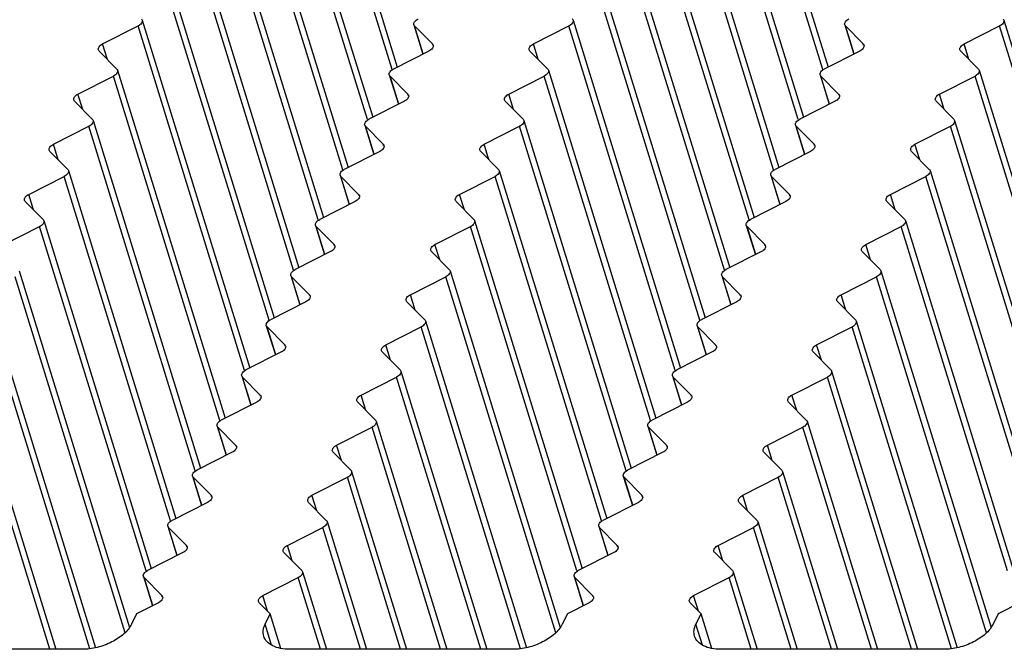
# Model space of a CAD drawing. Header units: millimetres. Extents: x 0 to 594, y 0 to 420.
# Tile 71 of 104: x 298 to 320, y 125 to 139. Entities that reach past the tile are written whole.
import ezdxf

# ---------------------------------------------------------------- set-up
doc = ezdxf.new("R2010")
doc.units = ezdxf.units.MM
doc.header["$LTSCALE"] = 32.67
doc.layers.get('0').update_dxf_attribs({"linetype": 'CONTINUOUS'})

msp = doc.modelspace()

# ---------------------------------------------------------------- linework, layer by layer
at = {"color": 7, "linetype": 'CONTINUOUS'}
for p, q in [((304.13189, 146.19555), (306.53103, 138.43194)), ((313.74777, 146.19555), (316.14691, 138.43194)), ((303.58282, 145.07665), (305.98195, 137.31305)), ((313.1987, 145.07665), (315.59783, 137.31305)), ((303.03374, 143.95776), (305.43288, 136.19415)), ((312.64962, 143.95776), (315.04876, 136.19415)), ((302.48467, 142.83886), (304.8838, 135.07525)), ((312.10054, 142.83886), (314.49968, 135.07525)), ((301.93552, 141.71982), (304.33463, 133.9563)), ((311.5514, 141.71982), (313.95051, 133.9563)), ((301.38645, 140.60092), (303.78555, 132.8374)), ((311.00232, 140.60092), (313.40143, 132.8374)), ((299.95243, 138.94855), (300.7438, 139.34976)), ((300.83737, 139.48202), (303.23648, 131.71851)), ((306.90202, 139.37573), (307.10392, 138.72239)), ((306.91794, 139.34976), (307.31554, 138.94855)), ((309.5683, 138.94855), (310.35968, 139.34976)), ((310.45325, 139.48202), (312.85236, 131.71851)), ((316.5179, 139.37573), (316.7198, 138.72239)), ((316.53382, 139.34976), (316.93142, 138.94855)), ((319.18418, 138.94855), (319.97556, 139.34976)), ((320.06913, 139.48202), (322.46823, 131.71851)), ((300.27238, 138.3891), (299.87477, 138.79031)), ((307.23789, 138.79031), (306.44651, 138.3891)), ((309.88826, 138.3891), (309.49065, 138.79031)), ((316.85377, 138.79031), (316.06239, 138.3891)), ((319.50413, 138.3891), (319.10653, 138.79031)), ((300.2883, 138.36312), (302.6874, 130.59961)), ((306.35294, 138.25683), (306.55484, 137.60349)), ((309.90417, 138.36312), (312.30328, 130.59961)), ((315.96882, 138.25683), (316.17072, 137.60349)), ((319.52005, 138.36312), (321.91916, 130.59961)), ((299.40335, 137.82965), (300.19473, 138.23086)), ((306.36886, 138.23086), (306.76647, 137.82965)), ((309.01923, 137.82965), (309.8106, 138.23086)), ((315.98474, 138.23086), (316.38234, 137.82965)), ((318.6351, 137.82965), (319.42648, 138.23086)), ((299.7233, 137.2702), (299.3257, 137.67141)), ((306.68882, 137.67141), (305.89744, 137.2702)), ((309.33918, 137.2702), (308.94158, 137.67141)), ((316.30469, 137.67141), (315.51332, 137.2702)), ((318.95506, 137.2702), (318.55745, 137.67141)), ((299.73922, 137.24423), (302.13833, 129.48071)), ((309.3551, 137.24423), (311.75421, 129.48071)), ((318.97097, 137.24423), (321.37008, 129.48071)), ((298.85427, 136.71075), (299.64565, 137.11196)), ((305.80387, 137.13794), (306.00577, 136.48459)), ((305.81979, 137.11196), (306.21739, 136.71075)), ((308.47015, 136.71075), (309.26153, 137.11196)), ((315.41975, 137.13794), (315.62164, 136.48459)), ((315.43566, 137.11196), (315.83327, 136.71075)), ((318.08603, 136.71075), (318.87741, 137.11196)), ((299.17423, 136.1513), (298.77662, 136.55251)), ((306.13974, 136.55251), (305.34836, 136.1513)), ((308.7901, 136.1513), (308.3925, 136.55251)), ((315.75562, 136.55251), (314.96424, 136.1513)), ((318.40598, 136.1513), (318.00838, 136.55251)), ((299.19015, 136.12533), (301.58925, 128.36181)), ((308.80602, 136.12533), (311.20513, 128.36181)), ((318.4219, 136.12533), (320.82101, 128.36181)), ((298.3052, 135.59185), (299.09658, 135.99307)), ((305.25479, 136.01904), (305.45669, 135.36569)), ((305.27071, 135.99307), (305.66832, 135.59185)), ((307.92108, 135.59185), (308.71245, 135.99307)), ((314.87067, 136.01904), (315.07257, 135.36569)), ((314.88659, 135.99307), (315.28419, 135.59185)), ((317.53695, 135.59185), (318.32833, 135.99307)), ((298.62515, 135.0324), (298.22755, 135.43362)), ((305.59067, 135.43362), (304.79929, 135.0324)), ((308.24103, 135.0324), (307.84343, 135.43362)), ((315.20654, 135.43362), (314.41516, 135.0324)), ((317.85691, 135.0324), (317.4593, 135.43362)), ((298.64107, 135.00643), (301.04018, 127.24292)), ((308.25695, 135.00643), (310.65605, 127.24292)), ((317.87282, 135.00643), (320.27193, 127.24292)), ((297.75612, 134.47295), (298.5475, 134.87417)), ((304.70572, 134.90014), (304.90762, 134.2468)), ((304.72164, 134.87417), (305.11924, 134.47295)), ((307.372, 134.47295), (308.16338, 134.87417)), ((314.3216, 134.90014), (314.52349, 134.2468)), ((314.33751, 134.87417), (314.73512, 134.47295)), ((316.98788, 134.47295), (317.77925, 134.87417)), ((305.04159, 134.31472), (304.25021, 133.9135)), ((307.69195, 133.9135), (307.29435, 134.31472)), ((314.65747, 134.31472), (313.86609, 133.9135)), ((317.30783, 133.9135), (316.91023, 134.31472)), ((298.092, 133.88753), (300.55173, 125.92783)), ((307.70787, 133.88753), (310.16761, 125.92783)), ((317.32375, 133.88753), (319.78348, 125.92783)), ((304.15664, 133.78124), (304.35854, 133.1279)), ((304.17256, 133.75527), (304.57017, 133.35406)), ((306.82293, 133.35406), (307.6143, 133.75527)), ((313.77252, 133.78124), (313.97442, 133.1279)), ((313.78844, 133.75527), (314.18604, 133.35406)), ((316.4388, 133.35406), (317.23018, 133.75527)), ((304.49251, 133.19582), (303.70114, 132.79461)), ((307.14288, 132.79461), (306.74527, 133.19582)), ((314.10839, 133.19582), (313.31701, 132.79461)), ((316.75875, 132.79461), (316.36115, 133.19582)), ((297.54292, 132.76863), (299.79597, 125.47777)), ((307.1588, 132.76863), (309.41184, 125.47777)), ((316.77467, 132.76863), (319.02772, 125.47777)), ((303.60757, 132.66234), (303.80947, 132.009)), ((303.62349, 132.63637), (304.02109, 132.23516)), ((306.27385, 132.23516), (307.06523, 132.63637)), ((313.22344, 132.66234), (313.42534, 132.009)), ((313.23936, 132.63637), (313.63697, 132.23516)), ((315.88973, 132.23516), (316.6811, 132.63637)), ((303.94344, 132.07692), (303.15206, 131.67571)), ((306.5938, 131.67571), (306.1962, 132.07692)), ((313.55932, 132.07692), (312.76794, 131.67571)), ((316.20968, 131.67571), (315.81208, 132.07692)), ((296.99384, 131.64974), (298.91196, 125.44272)), ((306.60972, 131.64974), (308.52783, 125.44272)), ((316.2256, 131.64974), (318.14371, 125.44272)), ((303.05849, 131.54345), (303.26039, 130.8901)), ((303.07441, 131.51747), (303.47201, 131.11626)), ((305.72477, 131.11626), (306.51615, 131.51747)), ((312.67437, 131.54345), (312.87627, 130.8901)), ((312.69029, 131.51747), (313.08789, 131.11626)), ((315.34065, 131.11626), (316.13203, 131.51747)), ((303.39436, 130.95802), (302.60299, 130.55681)), ((306.04473, 130.55681), (305.64712, 130.95802)), ((313.01024, 130.95802), (312.21886, 130.55681)), ((315.6606, 130.55681), (315.263, 130.95802)), ((302.50942, 130.42455), (302.71132, 129.7712)), ((302.52534, 130.39858), (302.92294, 129.99736)), ((305.1757, 129.99736), (305.96708, 130.39858)), ((306.06065, 130.53084), (307.63299, 125.44272)), ((312.12529, 130.42455), (312.32719, 129.7712)), ((312.14121, 130.39858), (312.53882, 129.99736)), ((314.79158, 129.99736), (315.58296, 130.39858)), ((315.67652, 130.53084), (317.24887, 125.44272)), ((302.84529, 129.83913), (302.05391, 129.43791)), ((305.49565, 129.43791), (305.09805, 129.83913)), ((312.46117, 129.83913), (311.66979, 129.43791)), ((315.11153, 129.43791), (314.71393, 129.83913)), ((301.96034, 129.30565), (302.16224, 128.65231)), ((301.97626, 129.27968), (302.37386, 128.87846)), ((304.62662, 128.87846), (305.418, 129.27968)), ((305.51157, 129.41194), (306.73815, 125.44272)), ((311.57622, 129.30565), (311.77812, 128.65231)), ((311.59214, 129.27968), (311.98974, 128.87846)), ((314.2425, 128.87846), (315.03388, 129.27968)), ((315.12745, 129.41194), (316.35403, 125.44272)), ((302.29621, 128.72023), (301.50484, 128.31902)), ((304.94658, 128.31902), (304.54897, 128.72023)), ((311.91209, 128.72023), (311.12071, 128.31902)), ((314.56245, 128.31902), (314.16485, 128.72023)), ((301.41127, 128.18675), (301.61317, 127.53341)), ((301.42718, 128.16078), (301.82479, 127.75957)), ((304.07755, 127.75957), (304.86893, 128.16078)), ((304.9625, 128.29304), (305.84331, 125.44272)), ((311.02714, 128.18675), (311.22904, 127.53341)), ((311.04306, 128.16078), (311.44067, 127.75957)), ((313.69343, 127.75957), (314.4848, 128.16078)), ((314.57837, 128.29304), (315.45919, 125.44272)), ((301.74714, 127.60133), (300.95576, 127.20012)), ((304.3975, 127.20012), (303.9999, 127.60133)), ((311.36301, 127.60133), (310.57164, 127.20012)), ((314.01338, 127.20012), (313.61577, 127.60133)), ((300.86219, 127.06785), (301.06409, 126.41451)), ((300.87811, 127.04188), (301.27571, 126.64067)), ((303.52847, 126.64067), (304.31985, 127.04188)), ((304.41342, 127.17414), (304.94847, 125.44272)), ((310.47807, 127.06785), (310.67997, 126.41451)), ((310.49399, 127.04188), (310.89159, 126.64067)), ((313.14435, 126.64067), (313.93573, 127.04188)), ((314.0293, 127.17414), (314.56435, 125.44272)), ((301.19806, 126.48243), (300.7112, 126.2356)), ((303.69543, 126.2356), (303.45082, 126.48243)), ((310.81394, 126.48243), (310.32707, 126.2356)), ((313.31131, 126.2356), (313.0667, 126.48243)), ((320.42982, 126.48243), (319.94295, 126.2356)), ((300.7112, 126.2356), (300.59665, 126.00217)), ((303.58088, 126.00217), (303.69543, 126.2356)), ((303.93456, 125.46179), (303.69543, 126.2356)), ((310.32707, 126.2356), (310.21252, 126.00217)), ((313.19676, 126.00217), (313.31131, 126.2356)), ((313.55044, 125.46179), (313.31131, 126.2356)), ((319.94295, 126.2356), (319.8284, 126.00217)), ((299.49315, 125.44272), (294.51942, 125.44272)), ((309.10903, 125.44272), (304.1353, 125.44272)), ((318.72491, 125.44272), (313.75118, 125.44272))]:
    msp.add_line(p, q, dxfattribs=at)
at = {"color": 9, "linetype": 'CONTINUOUS'}
for p, q in [((306.41303, 138.37875), (304.03833, 146.06329)), ((316.0289, 138.37875), (313.6542, 146.06329)), ((305.86395, 137.25985), (303.48925, 144.94439)), ((315.47983, 137.25985), (313.10513, 144.94439)), ((305.31488, 136.14095), (302.94017, 143.82549)), ((314.93075, 136.14095), (312.55605, 143.82549)), ((304.7658, 135.02205), (302.3911, 142.7066)), ((314.38168, 135.02205), (312.00698, 142.7066)), ((304.21662, 133.90312), (301.84195, 141.58755)), ((313.8325, 133.90312), (311.45783, 141.58755)), ((303.66755, 132.78423), (301.29288, 140.46866)), ((313.28342, 132.78423), (310.90875, 140.46866)), ((303.11847, 131.66533), (300.7438, 139.34976)), ((307.11074, 138.72585), (306.91794, 139.34976)), ((312.73435, 131.66533), (310.35968, 139.34976)), ((316.72662, 138.72585), (316.53382, 139.34976)), ((322.35022, 131.66533), (319.97556, 139.34976)), ((300.05867, 138.60475), (299.95243, 138.94855)), ((307.32426, 138.92034), (307.31554, 138.94855)), ((309.67454, 138.60475), (309.5683, 138.94855)), ((316.94013, 138.92034), (316.93142, 138.94855)), ((319.29042, 138.60475), (319.18418, 138.94855)), ((302.5694, 130.54643), (300.19473, 138.23086)), ((306.56167, 137.60695), (306.36886, 138.23086)), ((312.18527, 130.54643), (309.8106, 138.23086)), ((316.17754, 137.60695), (315.98474, 138.23086)), ((321.80115, 130.54643), (319.42648, 138.23086)), ((299.50959, 137.48585), (299.40335, 137.82965)), ((306.77518, 137.80145), (306.76647, 137.82965)), ((309.12547, 137.48585), (309.01923, 137.82965)), ((316.39106, 137.80145), (316.38234, 137.82965)), ((318.74135, 137.48585), (318.6351, 137.82965)), ((302.02032, 129.42753), (299.64565, 137.11196)), ((306.01259, 136.48805), (305.81979, 137.11196)), ((311.6362, 129.42753), (309.26153, 137.11196)), ((315.62847, 136.48805), (315.43566, 137.11196)), ((321.25207, 129.42753), (318.87741, 137.11196)), ((298.96052, 136.36695), (298.85427, 136.71075)), ((306.22611, 136.68255), (306.21739, 136.71075)), ((308.57639, 136.36695), (308.47015, 136.71075)), ((315.84198, 136.68255), (315.83327, 136.71075)), ((318.19227, 136.36695), (318.08603, 136.71075)), ((301.47125, 128.30864), (299.09658, 135.99307)), ((305.46352, 135.36915), (305.27071, 135.99307)), ((311.08712, 128.30864), (308.71245, 135.99307)), ((315.07939, 135.36915), (314.88659, 135.99307)), ((320.703, 128.30864), (318.32833, 135.99307)), ((298.41144, 135.24805), (298.3052, 135.59185)), ((305.67703, 135.56365), (305.66832, 135.59185)), ((308.02732, 135.24805), (307.92108, 135.59185)), ((315.29291, 135.56365), (315.28419, 135.59185)), ((317.64319, 135.24805), (317.53695, 135.59185)), ((300.92217, 127.18974), (298.5475, 134.87417)), ((304.91444, 134.25026), (304.72164, 134.87417)), ((310.53805, 127.18974), (308.16338, 134.87417)), ((314.53032, 134.25026), (314.33751, 134.87417)), ((320.15392, 127.18974), (317.77925, 134.87417)), ((305.12796, 134.44475), (305.11924, 134.47295)), ((307.47824, 134.12916), (307.372, 134.47295)), ((314.74383, 134.44475), (314.73512, 134.47295)), ((317.09412, 134.12916), (316.98788, 134.47295)), ((300.45303, 125.81215), (297.99843, 133.75527)), ((304.36536, 133.13136), (304.17256, 133.75527)), ((310.06891, 125.81215), (307.6143, 133.75527)), ((313.98124, 133.13136), (313.78844, 133.75527)), ((319.68479, 125.81215), (317.23018, 133.75527)), ((304.57888, 133.32585), (304.57017, 133.35406)), ((306.92917, 133.01026), (306.82293, 133.35406)), ((314.19476, 133.32585), (314.18604, 133.35406)), ((316.54504, 133.01026), (316.4388, 133.35406)), ((299.66863, 125.45477), (297.44935, 132.63637)), ((303.81629, 132.01246), (303.62349, 132.63637)), ((309.28451, 125.45477), (307.06523, 132.63637)), ((313.43217, 132.01246), (313.23936, 132.63637)), ((318.90039, 125.45477), (316.6811, 132.63637)), ((304.0298, 132.20696), (304.02109, 132.23516)), ((306.38009, 131.89136), (306.27385, 132.23516)), ((313.64568, 132.20696), (313.63697, 132.23516)), ((315.99597, 131.89136), (315.88973, 132.23516)), ((298.77751, 125.44272), (296.90028, 131.51747)), ((303.26721, 130.89356), (303.07441, 131.51747)), ((308.39339, 125.44272), (306.51615, 131.51747)), ((312.88309, 130.89356), (312.69029, 131.51747)), ((318.00927, 125.44272), (316.13203, 131.51747)), ((303.48073, 131.08806), (303.47201, 131.11626)), ((305.83102, 130.77246), (305.72477, 131.11626)), ((313.09661, 131.08806), (313.08789, 131.11626)), ((315.44689, 130.77246), (315.34065, 131.11626)), ((302.71814, 129.77466), (302.52534, 130.39858)), ((307.49855, 125.44272), (305.96708, 130.39858)), ((312.33402, 129.77466), (312.14121, 130.39858)), ((317.11443, 125.44272), (315.58295, 130.39858)), ((302.93165, 129.96916), (302.92294, 129.99736)), ((305.28194, 129.65356), (305.1757, 129.99736)), ((312.54753, 129.96916), (312.53882, 129.99736)), ((314.89782, 129.65356), (314.79158, 129.99736)), ((302.16906, 128.65577), (301.97626, 129.27968)), ((306.60371, 125.44272), (305.418, 129.27968)), ((311.78494, 128.65577), (311.59214, 129.27968)), ((316.21959, 125.44272), (315.03388, 129.27968)), ((302.38258, 128.85026), (302.37386, 128.87846)), ((304.73287, 128.53467), (304.62662, 128.87846)), ((311.99846, 128.85026), (311.98974, 128.87846)), ((314.34874, 128.53467), (314.2425, 128.87846)), ((301.61999, 127.53687), (301.42718, 128.16078)), ((305.70887, 125.44272), (304.86893, 128.16078)), ((311.23586, 127.53687), (311.04306, 128.16078)), ((315.32475, 125.44272), (314.4848, 128.16078)), ((301.8335, 127.73137), (301.82479, 127.75957)), ((304.18379, 127.41577), (304.07755, 127.75957)), ((311.44938, 127.73137), (311.44067, 127.75957)), ((313.79967, 127.41577), (313.69343, 127.75957)), ((301.07091, 126.41797), (300.87811, 127.04188)), ((304.81403, 125.44272), (304.31985, 127.04188)), ((310.68679, 126.41797), (310.49399, 127.04188)), ((314.4299, 125.44272), (313.93573, 127.04188)), ((301.28443, 126.61247), (301.27571, 126.64067)), ((303.63471, 126.29687), (303.52847, 126.64067)), ((310.9003, 126.61247), (310.89159, 126.64067)), ((313.25059, 126.29687), (313.14435, 126.64067)), ((303.72495, 125.53597), (303.58088, 126.00217)), ((313.34083, 125.53597), (313.19676, 126.00217))]:
    msp.add_line(p, q, dxfattribs=at)
at = {"color": 7, "linetype": 'CONTINUOUS'}
for points, knots in [([(300.83729, 139.48199), (300.84429, 139.45935), (300.82253, 139.39685), (300.77352, 139.36482), (300.7438, 139.34976)], [0, 0, 0, 0, 0.4157477, 1, 1, 1, 1]), ([(306.9021, 139.37576), (306.8951, 139.39841), (306.91686, 139.4609), (306.96587, 139.49293), (306.99559, 139.50799)], [0, 0, 0, 0, 0.4157477, 1, 1, 1, 1]), ([(310.45316, 139.48199), (310.46017, 139.45935), (310.43841, 139.39685), (310.3894, 139.36482), (310.35968, 139.34976)], [0, 0, 0, 0, 0.4157477, 1, 1, 1, 1]), ([(316.51798, 139.37576), (316.51097, 139.39841), (316.53274, 139.4609), (316.58175, 139.49293), (316.61147, 139.50799)], [0, 0, 0, 0, 0.4157477, 1, 1, 1, 1]), ([(320.06904, 139.48199), (320.07605, 139.45935), (320.05429, 139.39685), (320.00527, 139.36482), (319.97556, 139.34976)], [0, 0, 0, 0, 0.4157477, 1, 1, 1, 1]), ([(299.85894, 138.81631), (299.85193, 138.83896), (299.8737, 138.90146), (299.92271, 138.93348), (299.95243, 138.94855)], [0, 0, 0, 0, 0.41574768, 1, 1, 1, 1]), ([(307.33138, 138.92254), (307.33838, 138.8999), (307.31662, 138.8374), (307.26761, 138.80538), (307.23789, 138.79031)], [0, 0, 0, 0, 0.4157477, 1, 1, 1, 1]), ([(309.47482, 138.81631), (309.46781, 138.83896), (309.48957, 138.90146), (309.53859, 138.93348), (309.5683, 138.94855)], [0, 0, 0, 0, 0.41574768, 1, 1, 1, 1]), ([(316.94725, 138.92254), (316.95426, 138.8999), (316.9325, 138.8374), (316.88348, 138.80538), (316.85377, 138.79031)], [0, 0, 0, 0, 0.4157477, 1, 1, 1, 1]), ([(319.09069, 138.81631), (319.08369, 138.83896), (319.10545, 138.90146), (319.15446, 138.93348), (319.18418, 138.94855)], [0, 0, 0, 0, 0.41574768, 1, 1, 1, 1]), ([(300.28821, 138.3631), (300.29522, 138.34045), (300.27346, 138.27795), (300.22444, 138.24593), (300.19473, 138.23086)], [0, 0, 0, 0, 0.4157477, 1, 1, 1, 1]), ([(306.35303, 138.25686), (306.34602, 138.27951), (306.36778, 138.34201), (306.4168, 138.37403), (306.44651, 138.3891)], [0, 0, 0, 0, 0.4157477, 1, 1, 1, 1]), ([(309.90409, 138.3631), (309.9111, 138.34045), (309.88933, 138.27795), (309.84032, 138.24593), (309.8106, 138.23086)], [0, 0, 0, 0, 0.4157477, 1, 1, 1, 1]), ([(315.96891, 138.25686), (315.9619, 138.27951), (315.98366, 138.34201), (316.03267, 138.37403), (316.06239, 138.3891)], [0, 0, 0, 0, 0.4157477, 1, 1, 1, 1]), ([(319.51997, 138.3631), (319.52697, 138.34045), (319.50521, 138.27795), (319.4562, 138.24593), (319.42648, 138.23086)], [0, 0, 0, 0, 0.4157477, 1, 1, 1, 1]), ([(299.30987, 137.69741), (299.30286, 137.72006), (299.32462, 137.78256), (299.37363, 137.81458), (299.40335, 137.82965)], [0, 0, 0, 0, 0.41574768, 1, 1, 1, 1]), ([(306.7823, 137.80365), (306.78931, 137.781), (306.76755, 137.7185), (306.71853, 137.68648), (306.68882, 137.67141)], [0, 0, 0, 0, 0.4157477, 1, 1, 1, 1]), ([(308.92574, 137.69741), (308.91873, 137.72006), (308.9405, 137.78256), (308.98951, 137.81458), (309.01923, 137.82965)], [0, 0, 0, 0, 0.41574768, 1, 1, 1, 1]), ([(316.39818, 137.80365), (316.40519, 137.781), (316.38342, 137.7185), (316.33441, 137.68648), (316.30469, 137.67141)], [0, 0, 0, 0, 0.4157477, 1, 1, 1, 1]), ([(318.54162, 137.69741), (318.53461, 137.72006), (318.55637, 137.78256), (318.60539, 137.81458), (318.6351, 137.82965)], [0, 0, 0, 0, 0.41574768, 1, 1, 1, 1]), ([(299.73914, 137.2442), (299.74614, 137.22155), (299.72438, 137.15905), (299.67537, 137.12703), (299.64565, 137.11196)], [0, 0, 0, 0, 0.4157477, 1, 1, 1, 1]), ([(305.80395, 137.13796), (305.79695, 137.16061), (305.81871, 137.22311), (305.86772, 137.25513), (305.89744, 137.2702)], [0, 0, 0, 0, 0.4157477, 1, 1, 1, 1]), ([(309.35501, 137.2442), (309.36202, 137.22155), (309.34026, 137.15905), (309.29124, 137.12703), (309.26153, 137.11196)], [0, 0, 0, 0, 0.4157477, 1, 1, 1, 1]), ([(315.41983, 137.13796), (315.41282, 137.16061), (315.43459, 137.22311), (315.4836, 137.25513), (315.51332, 137.2702)], [0, 0, 0, 0, 0.4157477, 1, 1, 1, 1]), ([(318.97089, 137.2442), (318.9779, 137.22155), (318.95614, 137.15905), (318.90712, 137.12703), (318.87741, 137.11196)], [0, 0, 0, 0, 0.4157477, 1, 1, 1, 1]), ([(298.76079, 136.57851), (298.75378, 136.60116), (298.77554, 136.66366), (298.82456, 136.69568), (298.85427, 136.71075)], [0, 0, 0, 0, 0.41574768, 1, 1, 1, 1]), ([(308.37667, 136.57851), (308.36966, 136.60116), (308.39142, 136.66366), (308.44044, 136.69568), (308.47015, 136.71075)], [0, 0, 0, 0, 0.41574768, 1, 1, 1, 1]), ([(317.99254, 136.57851), (317.98554, 136.60116), (318.0073, 136.66366), (318.05631, 136.69568), (318.08603, 136.71075)], [0, 0, 0, 0, 0.41574768, 1, 1, 1, 1]), ([(306.23323, 136.68475), (306.24023, 136.6621), (306.21847, 136.5996), (306.16946, 136.56758), (306.13974, 136.55251)], [0, 0, 0, 0, 0.4157477, 1, 1, 1, 1]), ([(315.8491, 136.68475), (315.85611, 136.6621), (315.83435, 136.5996), (315.78533, 136.56758), (315.75562, 136.55251)], [0, 0, 0, 0, 0.4157477, 1, 1, 1, 1]), ([(299.19006, 136.1253), (299.19707, 136.10265), (299.17531, 136.04016), (299.12629, 136.00813), (299.09658, 135.99307)], [0, 0, 0, 0, 0.4157477, 1, 1, 1, 1]), ([(305.25488, 136.01907), (305.24787, 136.04171), (305.26963, 136.10421), (305.31865, 136.13624), (305.34836, 136.1513)], [0, 0, 0, 0, 0.4157477, 1, 1, 1, 1]), ([(308.80594, 136.1253), (308.81295, 136.10265), (308.79118, 136.04016), (308.74217, 136.00813), (308.71245, 135.99307)], [0, 0, 0, 0, 0.4157477, 1, 1, 1, 1]), ([(314.87076, 136.01907), (314.86375, 136.04171), (314.88551, 136.10421), (314.93452, 136.13624), (314.96424, 136.1513)], [0, 0, 0, 0, 0.4157477, 1, 1, 1, 1]), ([(318.42181, 136.1253), (318.42882, 136.10265), (318.40706, 136.04016), (318.35805, 136.00813), (318.32833, 135.99307)], [0, 0, 0, 0, 0.4157477, 1, 1, 1, 1]), ([(298.21171, 135.45962), (298.20471, 135.48227), (298.22647, 135.54476), (298.27548, 135.57679), (298.3052, 135.59185)], [0, 0, 0, 0, 0.41574768, 1, 1, 1, 1]), ([(305.68415, 135.56585), (305.69116, 135.5432), (305.6694, 135.48071), (305.62038, 135.44868), (305.59067, 135.43362)], [0, 0, 0, 0, 0.4157477, 1, 1, 1, 1]), ([(307.82759, 135.45962), (307.82058, 135.48227), (307.84235, 135.54476), (307.89136, 135.57679), (307.92108, 135.59185)], [0, 0, 0, 0, 0.41574768, 1, 1, 1, 1]), ([(315.30003, 135.56585), (315.30703, 135.5432), (315.28527, 135.48071), (315.23626, 135.44868), (315.20654, 135.43362)], [0, 0, 0, 0, 0.4157477, 1, 1, 1, 1]), ([(317.44347, 135.45962), (317.43646, 135.48227), (317.45822, 135.54476), (317.50724, 135.57679), (317.53695, 135.59185)], [0, 0, 0, 0, 0.41574768, 1, 1, 1, 1]), ([(298.64099, 135.0064), (298.64799, 134.98375), (298.62623, 134.92126), (298.57722, 134.88923), (298.5475, 134.87417)], [0, 0, 0, 0, 0.4157477, 1, 1, 1, 1]), ([(304.7058, 134.90017), (304.6988, 134.92282), (304.72056, 134.98531), (304.76957, 135.01734), (304.79929, 135.0324)], [0, 0, 0, 0, 0.4157477, 1, 1, 1, 1]), ([(308.25686, 135.0064), (308.26387, 134.98375), (308.24211, 134.92126), (308.19309, 134.88923), (308.16338, 134.87417)], [0, 0, 0, 0, 0.4157477, 1, 1, 1, 1]), ([(314.32168, 134.90017), (314.31467, 134.92282), (314.33643, 134.98531), (314.38545, 135.01734), (314.41516, 135.0324)], [0, 0, 0, 0, 0.4157477, 1, 1, 1, 1]), ([(317.87274, 135.0064), (317.87975, 134.98375), (317.85798, 134.92126), (317.80897, 134.88923), (317.77925, 134.87417)], [0, 0, 0, 0, 0.4157477, 1, 1, 1, 1]), ([(305.13507, 134.44695), (305.14208, 134.4243), (305.12032, 134.36181), (305.07131, 134.32978), (305.04159, 134.31472)], [0, 0, 0, 0, 0.4157477, 1, 1, 1, 1]), ([(307.27852, 134.34072), (307.27151, 134.36337), (307.29327, 134.42586), (307.34228, 134.45789), (307.372, 134.47295)], [0, 0, 0, 0, 0.41574768, 1, 1, 1, 1]), ([(314.75095, 134.44695), (314.75796, 134.4243), (314.7362, 134.36181), (314.68718, 134.32978), (314.65747, 134.31472)], [0, 0, 0, 0, 0.4157477, 1, 1, 1, 1]), ([(316.89439, 134.34072), (316.88739, 134.36337), (316.90915, 134.42586), (316.95816, 134.45789), (316.98788, 134.47295)], [0, 0, 0, 0, 0.41574768, 1, 1, 1, 1]), ([(304.15673, 133.78127), (304.14972, 133.80392), (304.17148, 133.86641), (304.2205, 133.89844), (304.25021, 133.9135)], [0, 0, 0, 0, 0.4157477, 1, 1, 1, 1]), ([(307.70779, 133.8875), (307.71479, 133.86486), (307.69303, 133.80236), (307.64402, 133.77033), (307.6143, 133.75527)], [0, 0, 0, 0, 0.4157477, 1, 1, 1, 1]), ([(313.7726, 133.78127), (313.7656, 133.80392), (313.78736, 133.86641), (313.83637, 133.89844), (313.86609, 133.9135)], [0, 0, 0, 0, 0.4157477, 1, 1, 1, 1]), ([(317.32366, 133.8875), (317.33067, 133.86486), (317.30891, 133.80236), (317.2599, 133.77033), (317.23018, 133.75527)], [0, 0, 0, 0, 0.4157477, 1, 1, 1, 1]), ([(304.586, 133.32805), (304.59301, 133.30541), (304.57124, 133.24291), (304.52223, 133.21089), (304.49251, 133.19582)], [0, 0, 0, 0, 0.4157477, 1, 1, 1, 1]), ([(306.72944, 133.22182), (306.72243, 133.24447), (306.7442, 133.30697), (306.79321, 133.33899), (306.82293, 133.35406)], [0, 0, 0, 0, 0.41574768, 1, 1, 1, 1]), ([(314.20188, 133.32805), (314.20888, 133.30541), (314.18712, 133.24291), (314.13811, 133.21089), (314.10839, 133.19582)], [0, 0, 0, 0, 0.4157477, 1, 1, 1, 1]), ([(316.34532, 133.22182), (316.33831, 133.24447), (316.36007, 133.30697), (316.40909, 133.33899), (316.4388, 133.35406)], [0, 0, 0, 0, 0.41574768, 1, 1, 1, 1]), ([(303.60765, 132.66237), (303.60064, 132.68502), (303.62241, 132.74752), (303.67142, 132.77954), (303.70114, 132.79461)], [0, 0, 0, 0, 0.4157477, 1, 1, 1, 1]), ([(307.15871, 132.76861), (307.16572, 132.74596), (307.14396, 132.68346), (307.09494, 132.65144), (307.06523, 132.63637)], [0, 0, 0, 0, 0.4157477, 1, 1, 1, 1]), ([(313.22353, 132.66237), (313.21652, 132.68502), (313.23828, 132.74752), (313.2873, 132.77954), (313.31701, 132.79461)], [0, 0, 0, 0, 0.4157477, 1, 1, 1, 1]), ([(316.77459, 132.76861), (316.7816, 132.74596), (316.75983, 132.68346), (316.71082, 132.65144), (316.6811, 132.63637)], [0, 0, 0, 0, 0.4157477, 1, 1, 1, 1]), ([(304.03692, 132.20916), (304.04393, 132.18651), (304.02217, 132.12401), (303.97316, 132.09199), (303.94344, 132.07692)], [0, 0, 0, 0, 0.4157477, 1, 1, 1, 1]), ([(306.18037, 132.10292), (306.17336, 132.12557), (306.19512, 132.18807), (306.24413, 132.22009), (306.27385, 132.23516)], [0, 0, 0, 0, 0.41574768, 1, 1, 1, 1]), ([(313.6528, 132.20916), (313.65981, 132.18651), (313.63805, 132.12401), (313.58903, 132.09199), (313.55932, 132.07692)], [0, 0, 0, 0, 0.4157477, 1, 1, 1, 1]), ([(315.79624, 132.10292), (315.78923, 132.12557), (315.811, 132.18807), (315.86001, 132.22009), (315.88973, 132.23516)], [0, 0, 0, 0, 0.41574768, 1, 1, 1, 1]), ([(303.05858, 131.54347), (303.05157, 131.56612), (303.07333, 131.62862), (303.12235, 131.66064), (303.15206, 131.67571)], [0, 0, 0, 0, 0.4157477, 1, 1, 1, 1]), ([(306.60964, 131.64971), (306.61664, 131.62706), (306.59488, 131.56456), (306.54587, 131.53254), (306.51615, 131.51747)], [0, 0, 0, 0, 0.4157477, 1, 1, 1, 1]), ([(312.67445, 131.54347), (312.66745, 131.56612), (312.68921, 131.62862), (312.73822, 131.66064), (312.76794, 131.67571)], [0, 0, 0, 0, 0.4157477, 1, 1, 1, 1]), ([(316.22551, 131.64971), (316.23252, 131.62706), (316.21076, 131.56456), (316.16174, 131.53254), (316.13203, 131.51747)], [0, 0, 0, 0, 0.4157477, 1, 1, 1, 1]), ([(303.48785, 131.09026), (303.49486, 131.06761), (303.47309, 131.00511), (303.42408, 130.97309), (303.39436, 130.95802)], [0, 0, 0, 0, 0.41574767, 1, 1, 1, 1]), ([(305.63129, 130.98403), (305.62428, 131.00667), (305.64604, 131.06917), (305.69506, 131.10119), (305.72477, 131.11626)], [0, 0, 0, 0, 0.41574768, 1, 1, 1, 1]), ([(313.10373, 131.09026), (313.11073, 131.06761), (313.08897, 131.00511), (313.03996, 130.97309), (313.01024, 130.95802)], [0, 0, 0, 0, 0.41574767, 1, 1, 1, 1]), ([(315.24717, 130.98403), (315.24016, 131.00667), (315.26192, 131.06917), (315.31094, 131.10119), (315.34065, 131.11626)], [0, 0, 0, 0, 0.41574768, 1, 1, 1, 1]), ([(302.5095, 130.42458), (302.50249, 130.44723), (302.52426, 130.50972), (302.57327, 130.54175), (302.60299, 130.55681)], [0, 0, 0, 0, 0.41574747, 1, 1, 1, 1]), ([(312.12538, 130.42458), (312.11837, 130.44723), (312.14013, 130.50972), (312.18915, 130.54175), (312.21886, 130.55681)], [0, 0, 0, 0, 0.41574747, 1, 1, 1, 1]), ([(306.06056, 130.53081), (306.06757, 130.50816), (306.04581, 130.44567), (305.99679, 130.41364), (305.96708, 130.39858)], [0, 0, 0, 0, 0.4157479, 1, 1, 1, 1]), ([(315.67644, 130.53081), (315.68345, 130.50816), (315.66168, 130.44567), (315.61267, 130.41364), (315.58296, 130.39858)], [0, 0, 0, 0, 0.4157479, 1, 1, 1, 1]), ([(302.93877, 129.97136), (302.94578, 129.94871), (302.92402, 129.88622), (302.875, 129.85419), (302.84529, 129.83913)], [0, 0, 0, 0, 0.4157477, 1, 1, 1, 1]), ([(305.08221, 129.86513), (305.07521, 129.88778), (305.09697, 129.95027), (305.14598, 129.9823), (305.1757, 129.99736)], [0, 0, 0, 0, 0.41574768, 1, 1, 1, 1]), ([(312.55465, 129.97136), (312.56166, 129.94871), (312.5399, 129.88622), (312.49088, 129.85419), (312.46117, 129.83913)], [0, 0, 0, 0, 0.4157477, 1, 1, 1, 1]), ([(314.69809, 129.86513), (314.69108, 129.88778), (314.71285, 129.95027), (314.76186, 129.9823), (314.79158, 129.99736)], [0, 0, 0, 0, 0.41574768, 1, 1, 1, 1]), ([(301.96043, 129.30568), (301.95342, 129.32833), (301.97518, 129.39082), (302.02419, 129.42285), (302.05391, 129.43791)], [0, 0, 0, 0, 0.4157477, 1, 1, 1, 1]), ([(305.51149, 129.41191), (305.51849, 129.38926), (305.49673, 129.32677), (305.44772, 129.29474), (305.418, 129.27968)], [0, 0, 0, 0, 0.4157477, 1, 1, 1, 1]), ([(311.5763, 129.30568), (311.5693, 129.32833), (311.59106, 129.39082), (311.64007, 129.42285), (311.66979, 129.43791)], [0, 0, 0, 0, 0.4157477, 1, 1, 1, 1]), ([(315.12736, 129.41191), (315.13437, 129.38926), (315.11261, 129.32677), (315.06359, 129.29474), (315.03388, 129.27968)], [0, 0, 0, 0, 0.4157477, 1, 1, 1, 1]), ([(302.3897, 128.85246), (302.39671, 128.82981), (302.37494, 128.76732), (302.32593, 128.73529), (302.29621, 128.72023)], [0, 0, 0, 0, 0.41574767, 1, 1, 1, 1]), ([(304.53314, 128.74623), (304.52613, 128.76888), (304.54789, 128.83137), (304.59691, 128.8634), (304.62662, 128.87846)], [0, 0, 0, 0, 0.41574768, 1, 1, 1, 1]), ([(312.00557, 128.85246), (312.01258, 128.82981), (311.99082, 128.76732), (311.94181, 128.73529), (311.91209, 128.72023)], [0, 0, 0, 0, 0.41574767, 1, 1, 1, 1]), ([(314.14902, 128.74623), (314.14201, 128.76888), (314.16377, 128.83137), (314.21278, 128.8634), (314.2425, 128.87846)], [0, 0, 0, 0, 0.41574768, 1, 1, 1, 1]), ([(301.41135, 128.18678), (301.40434, 128.20943), (301.42611, 128.27193), (301.47512, 128.30395), (301.50484, 128.31902)], [0, 0, 0, 0, 0.41574747, 1, 1, 1, 1]), ([(304.96241, 128.29301), (304.96942, 128.27037), (304.94766, 128.20787), (304.89864, 128.17585), (304.86893, 128.16078)], [0, 0, 0, 0, 0.4157479, 1, 1, 1, 1]), ([(311.02723, 128.18678), (311.02022, 128.20943), (311.04198, 128.27193), (311.091, 128.30395), (311.12071, 128.31902)], [0, 0, 0, 0, 0.41574747, 1, 1, 1, 1]), ([(314.57829, 128.29301), (314.5853, 128.27037), (314.56353, 128.20787), (314.51452, 128.17585), (314.4848, 128.16078)], [0, 0, 0, 0, 0.4157479, 1, 1, 1, 1]), ([(301.84062, 127.73357), (301.84763, 127.71092), (301.82587, 127.64842), (301.77685, 127.6164), (301.74714, 127.60133)], [0, 0, 0, 0, 0.4157477, 1, 1, 1, 1]), ([(303.98406, 127.62733), (303.97706, 127.64998), (303.99882, 127.71248), (304.04783, 127.7445), (304.07755, 127.75957)], [0, 0, 0, 0, 0.41574768, 1, 1, 1, 1]), ([(311.4565, 127.73357), (311.46351, 127.71092), (311.44174, 127.64842), (311.39273, 127.6164), (311.36301, 127.60133)], [0, 0, 0, 0, 0.4157477, 1, 1, 1, 1]), ([(313.59994, 127.62733), (313.59293, 127.64998), (313.6147, 127.71248), (313.66371, 127.7445), (313.69343, 127.75957)], [0, 0, 0, 0, 0.41574768, 1, 1, 1, 1]), ([(300.86228, 127.06788), (300.85527, 127.09053), (300.87703, 127.15303), (300.92604, 127.18505), (300.95576, 127.20012)], [0, 0, 0, 0, 0.4157477, 1, 1, 1, 1]), ([(304.41333, 127.17412), (304.42034, 127.15147), (304.39858, 127.08897), (304.34957, 127.05695), (304.31985, 127.04188)], [0, 0, 0, 0, 0.4157477, 1, 1, 1, 1]), ([(310.47815, 127.06788), (310.47114, 127.09053), (310.49291, 127.15303), (310.54192, 127.18505), (310.57164, 127.20012)], [0, 0, 0, 0, 0.4157477, 1, 1, 1, 1]), ([(314.02921, 127.17412), (314.03622, 127.15147), (314.01446, 127.08897), (313.96544, 127.05695), (313.93573, 127.04188)], [0, 0, 0, 0, 0.4157477, 1, 1, 1, 1]), ([(301.29155, 126.61467), (301.29855, 126.59202), (301.27679, 126.52952), (301.22778, 126.4975), (301.19806, 126.48243)], [0, 0, 0, 0, 0.41574767, 1, 1, 1, 1]), ([(303.43499, 126.50843), (303.42798, 126.53108), (303.44974, 126.59358), (303.49876, 126.6256), (303.52847, 126.64067)], [0, 0, 0, 0, 0.41574768, 1, 1, 1, 1]), ([(310.90742, 126.61467), (310.91443, 126.59202), (310.89267, 126.52952), (310.84366, 126.4975), (310.81394, 126.48243)], [0, 0, 0, 0, 0.41574767, 1, 1, 1, 1]), ([(313.05087, 126.50843), (313.04386, 126.53108), (313.06562, 126.59358), (313.11463, 126.6256), (313.14435, 126.64067)], [0, 0, 0, 0, 0.41574768, 1, 1, 1, 1]), ([(300.59665, 126.00217), (300.55666, 125.9207), (300.42439, 125.76472), (300.15768, 125.59138), (299.83754, 125.47383), (299.60677, 125.44272), (299.49315, 125.44272)], [0, 0, 0, 0, 0.21147963, 0.46335591, 0.73526341, 1, 1, 1, 1]), ([(303.54996, 125.73645), (303.53724, 125.7776), (303.53042, 125.87131), (303.55985, 125.9593), (303.58088, 126.00217)], [0, 0, 0, 0, 0.47424512, 1, 1, 1, 1]), ([(310.21252, 126.00217), (310.17254, 125.9207), (310.04027, 125.76472), (309.77355, 125.59138), (309.45342, 125.47383), (309.22264, 125.44272), (309.10903, 125.44272)], [0, 0, 0, 0, 0.21147963, 0.46335591, 0.73526341, 1, 1, 1, 1]), ([(313.16584, 125.73645), (313.15312, 125.7776), (313.1463, 125.87131), (313.17572, 125.9593), (313.19676, 126.00217)], [0, 0, 0, 0, 0.47424512, 1, 1, 1, 1]), ([(319.8284, 126.00217), (319.78842, 125.9207), (319.65614, 125.76472), (319.38943, 125.59138), (319.0693, 125.47383), (318.83852, 125.44272), (318.72491, 125.44272)], [0, 0, 0, 0, 0.21147963, 0.46335591, 0.73526341, 1, 1, 1, 1]), ([(304.1353, 125.44272), (304.06486, 125.44272), (303.93216, 125.45393), (303.75384, 125.50992), (303.61797, 125.60308), (303.5638, 125.69164), (303.54996, 125.73645)], [0, 0, 0, 0, 0.30375218, 0.56998946, 0.7977859, 1, 1, 1, 1]), ([(313.75118, 125.44272), (313.68074, 125.44272), (313.54804, 125.45393), (313.36972, 125.50992), (313.23385, 125.60308), (313.17968, 125.69164), (313.16584, 125.73645)], [0, 0, 0, 0, 0.30375218, 0.56998946, 0.7977859, 1, 1, 1, 1])]:
    msp.add_open_spline(points, degree=3, knots=knots, dxfattribs=at)
for points in [[(300.82145, 139.50799), (300.8286, 139.50079), (300.83429, 139.49169), (300.83729, 139.48199)], [(306.91794, 139.34976), (306.9108, 139.35697), (306.9051, 139.36607), (306.9021, 139.37576)], [(310.43733, 139.50799), (310.44447, 139.50079), (310.45016, 139.49169), (310.45316, 139.48199)], [(316.53382, 139.34976), (316.52667, 139.35697), (316.52098, 139.36607), (316.51798, 139.37576)], [(320.05321, 139.50799), (320.06035, 139.50079), (320.06604, 139.49169), (320.06904, 139.48199)], [(307.31554, 138.94855), (307.32269, 138.94134), (307.32838, 138.93224), (307.33138, 138.92254)], [(316.93142, 138.94855), (316.93856, 138.94134), (316.94425, 138.93224), (316.94725, 138.92254)], [(299.87477, 138.79031), (299.86763, 138.79752), (299.86194, 138.80662), (299.85894, 138.81631)], [(309.49065, 138.79031), (309.48351, 138.79752), (309.47782, 138.80662), (309.47482, 138.81631)], [(319.10653, 138.79031), (319.09939, 138.79752), (319.09369, 138.80662), (319.09069, 138.81631)], [(300.27238, 138.3891), (300.27952, 138.38189), (300.28521, 138.37279), (300.28821, 138.3631)], [(306.36886, 138.23086), (306.36172, 138.23807), (306.35603, 138.24717), (306.35303, 138.25686)], [(309.88826, 138.3891), (309.8954, 138.38189), (309.90109, 138.37279), (309.90409, 138.3631)], [(315.98474, 138.23086), (315.9776, 138.23807), (315.97191, 138.24717), (315.96891, 138.25686)], [(319.50413, 138.3891), (319.51127, 138.38189), (319.51697, 138.37279), (319.51997, 138.3631)], [(306.76647, 137.82965), (306.77361, 137.82244), (306.7793, 137.81334), (306.7823, 137.80365)], [(316.38234, 137.82965), (316.38949, 137.82244), (316.39518, 137.81334), (316.39818, 137.80365)], [(299.3257, 137.67141), (299.31856, 137.67862), (299.31287, 137.68772), (299.30987, 137.69741)], [(308.94158, 137.67141), (308.93443, 137.67862), (308.92874, 137.68772), (308.92574, 137.69741)], [(318.55745, 137.67141), (318.55031, 137.67862), (318.54462, 137.68772), (318.54162, 137.69741)], [(299.7233, 137.2702), (299.73045, 137.26299), (299.73614, 137.25389), (299.73914, 137.2442)], [(309.33918, 137.2702), (309.34632, 137.26299), (309.35201, 137.25389), (309.35501, 137.2442)], [(318.95506, 137.2702), (318.9622, 137.26299), (318.96789, 137.25389), (318.97089, 137.2442)], [(305.81979, 137.11196), (305.81264, 137.11917), (305.80695, 137.12827), (305.80395, 137.13796)], [(315.43566, 137.11196), (315.42852, 137.11917), (315.42283, 137.12827), (315.41983, 137.13796)], [(306.21739, 136.71075), (306.22453, 136.70354), (306.23023, 136.69444), (306.23323, 136.68475)], [(315.83327, 136.71075), (315.84041, 136.70354), (315.8461, 136.69444), (315.8491, 136.68475)], [(298.77662, 136.55251), (298.76948, 136.55972), (298.76379, 136.56882), (298.76079, 136.57851)], [(308.3925, 136.55251), (308.38536, 136.55972), (308.37967, 136.56882), (308.37667, 136.57851)], [(318.00838, 136.55251), (318.00123, 136.55972), (317.99554, 136.56882), (317.99254, 136.57851)], [(299.17423, 136.1513), (299.18137, 136.14409), (299.18706, 136.13499), (299.19006, 136.1253)], [(308.7901, 136.1513), (308.79725, 136.14409), (308.80294, 136.13499), (308.80594, 136.1253)], [(318.40598, 136.1513), (318.41312, 136.14409), (318.41882, 136.13499), (318.42181, 136.1253)], [(305.27071, 135.99307), (305.26357, 136.00027), (305.25788, 136.00937), (305.25488, 136.01907)], [(314.88659, 135.99307), (314.87945, 136.00027), (314.87375, 136.00937), (314.87076, 136.01907)], [(298.22755, 135.43362), (298.22041, 135.44082), (298.21471, 135.44992), (298.21171, 135.45962)], [(305.66832, 135.59185), (305.67546, 135.58464), (305.68115, 135.57554), (305.68415, 135.56585)], [(307.84343, 135.43362), (307.83628, 135.44082), (307.83059, 135.44992), (307.82759, 135.45962)], [(315.28419, 135.59185), (315.29134, 135.58464), (315.29703, 135.57554), (315.30003, 135.56585)], [(317.4593, 135.43362), (317.45216, 135.44082), (317.44647, 135.44992), (317.44347, 135.45962)], [(298.62515, 135.0324), (298.6323, 135.0252), (298.63799, 135.0161), (298.64099, 135.0064)], [(308.24103, 135.0324), (308.24817, 135.0252), (308.25386, 135.0161), (308.25686, 135.0064)], [(317.85691, 135.0324), (317.86405, 135.0252), (317.86974, 135.0161), (317.87274, 135.0064)], [(304.72164, 134.87417), (304.71449, 134.88137), (304.7088, 134.89047), (304.7058, 134.90017)], [(314.33751, 134.87417), (314.33037, 134.88137), (314.32468, 134.89047), (314.32168, 134.90017)], [(305.11924, 134.47295), (305.12638, 134.46575), (305.13207, 134.45665), (305.13507, 134.44695)], [(307.29435, 134.31472), (307.28721, 134.32193), (307.28152, 134.33102), (307.27852, 134.34072)], [(314.73512, 134.47295), (314.74226, 134.46575), (314.74795, 134.45665), (314.75095, 134.44695)], [(316.91023, 134.31472), (316.90308, 134.32193), (316.89739, 134.33102), (316.89439, 134.34072)], [(307.69195, 133.9135), (307.6991, 133.9063), (307.70479, 133.8972), (307.70779, 133.8875)], [(317.30783, 133.9135), (317.31497, 133.9063), (317.32066, 133.8972), (317.32366, 133.8875)], [(304.17256, 133.75527), (304.16542, 133.76248), (304.15973, 133.77158), (304.15673, 133.78127)], [(313.78844, 133.75527), (313.7813, 133.76248), (313.7756, 133.77158), (313.7726, 133.78127)], [(304.57017, 133.35406), (304.57731, 133.34685), (304.583, 133.33775), (304.586, 133.32805)], [(306.74527, 133.19582), (306.73813, 133.20303), (306.73244, 133.21213), (306.72944, 133.22182)], [(314.18604, 133.35406), (314.19319, 133.34685), (314.19888, 133.33775), (314.20188, 133.32805)], [(316.36115, 133.19582), (316.35401, 133.20303), (316.34832, 133.21213), (316.34532, 133.22182)], [(307.14288, 132.79461), (307.15002, 132.7874), (307.15571, 132.7783), (307.15871, 132.76861)], [(316.75875, 132.79461), (316.7659, 132.7874), (316.77159, 132.7783), (316.77459, 132.76861)], [(303.62349, 132.63637), (303.61634, 132.64358), (303.61065, 132.65268), (303.60765, 132.66237)], [(313.23936, 132.63637), (313.23222, 132.64358), (313.22653, 132.65268), (313.22353, 132.66237)], [(304.02109, 132.23516), (304.02823, 132.22795), (304.03392, 132.21885), (304.03692, 132.20916)], [(306.1962, 132.07692), (306.18906, 132.08413), (306.18336, 132.09323), (306.18037, 132.10292)], [(313.63697, 132.23516), (313.64411, 132.22795), (313.6498, 132.21885), (313.6528, 132.20916)], [(315.81208, 132.07692), (315.80493, 132.08413), (315.79924, 132.09323), (315.79624, 132.10292)], [(306.5938, 131.67571), (306.60095, 131.6685), (306.60664, 131.6594), (306.60964, 131.64971)], [(316.20968, 131.67571), (316.21682, 131.6685), (316.22251, 131.6594), (316.22551, 131.64971)], [(303.07441, 131.51747), (303.06727, 131.52468), (303.06158, 131.53378), (303.05858, 131.54347)], [(312.69029, 131.51747), (312.68314, 131.52468), (312.67745, 131.53378), (312.67445, 131.54347)], [(303.47201, 131.11626), (303.47916, 131.10905), (303.48485, 131.09995), (303.48785, 131.09026)], [(313.08789, 131.11626), (313.09503, 131.10905), (313.10073, 131.09995), (313.10373, 131.09026)], [(305.64712, 130.95802), (305.63998, 130.96523), (305.63429, 130.97433), (305.63129, 130.98403)], [(315.263, 130.95802), (315.25586, 130.96523), (315.25017, 130.97433), (315.24717, 130.98403)], [(306.04473, 130.55681), (306.05187, 130.5496), (306.05756, 130.5405), (306.06056, 130.53081)], [(315.6606, 130.55681), (315.66775, 130.5496), (315.67344, 130.5405), (315.67644, 130.53081)], [(302.52534, 130.39858), (302.51819, 130.40578), (302.5125, 130.41488), (302.5095, 130.42458)], [(312.14121, 130.39858), (312.13407, 130.40578), (312.12838, 130.41488), (312.12538, 130.42458)], [(302.92294, 129.99736), (302.93008, 129.99015), (302.93577, 129.98106), (302.93877, 129.97136)], [(312.53882, 129.99736), (312.54596, 129.99015), (312.55165, 129.98106), (312.55465, 129.97136)], [(305.09805, 129.83913), (305.09091, 129.84633), (305.08521, 129.85543), (305.08221, 129.86513)], [(314.71393, 129.83913), (314.70678, 129.84633), (314.70109, 129.85543), (314.69809, 129.86513)], [(301.97626, 129.27968), (301.96912, 129.28689), (301.96343, 129.29598), (301.96043, 129.30568)], [(305.49565, 129.43791), (305.5028, 129.43071), (305.50849, 129.42161), (305.51149, 129.41191)], [(311.59214, 129.27968), (311.58499, 129.28689), (311.5793, 129.29598), (311.5763, 129.30568)], [(315.11153, 129.43791), (315.11867, 129.43071), (315.12436, 129.42161), (315.12736, 129.41191)], [(302.37386, 128.87846), (302.38101, 128.87126), (302.3867, 128.86216), (302.3897, 128.85246)], [(311.98974, 128.87846), (311.99688, 128.87126), (312.00257, 128.86216), (312.00557, 128.85246)], [(304.54897, 128.72023), (304.54183, 128.72744), (304.53614, 128.73654), (304.53314, 128.74623)], [(314.16485, 128.72023), (314.15771, 128.72744), (314.15202, 128.73654), (314.14902, 128.74623)], [(301.42718, 128.16078), (301.42004, 128.16799), (301.41435, 128.17709), (301.41135, 128.18678)], [(304.94658, 128.31902), (304.95372, 128.31181), (304.95941, 128.30271), (304.96241, 128.29301)], [(311.04306, 128.16078), (311.03592, 128.16799), (311.03023, 128.17709), (311.02723, 128.18678)], [(314.56245, 128.31902), (314.5696, 128.31181), (314.57529, 128.30271), (314.57829, 128.29301)], [(301.82479, 127.75957), (301.83193, 127.75236), (301.83762, 127.74326), (301.84062, 127.73357)], [(311.44067, 127.75957), (311.44781, 127.75236), (311.4535, 127.74326), (311.4565, 127.73357)], [(303.9999, 127.60133), (303.99275, 127.60854), (303.98706, 127.61764), (303.98406, 127.62733)], [(313.61577, 127.60133), (313.60863, 127.60854), (313.60294, 127.61764), (313.59994, 127.62733)], [(300.87811, 127.04188), (300.87097, 127.04909), (300.86528, 127.05819), (300.86228, 127.06788)], [(304.3975, 127.20012), (304.40464, 127.19291), (304.41034, 127.18381), (304.41333, 127.17412)], [(310.49399, 127.04188), (310.48684, 127.04909), (310.48115, 127.05819), (310.47815, 127.06788)], [(314.01338, 127.20012), (314.02052, 127.19291), (314.02621, 127.18381), (314.02921, 127.17412)], [(301.27571, 126.64067), (301.28286, 126.63346), (301.28855, 126.62436), (301.29155, 126.61467)], [(310.89159, 126.64067), (310.89873, 126.63346), (310.90442, 126.62436), (310.90742, 126.61467)], [(303.45082, 126.48243), (303.44368, 126.48964), (303.43799, 126.49874), (303.43499, 126.50843)], [(313.0667, 126.48243), (313.05956, 126.48964), (313.05386, 126.49874), (313.05087, 126.50843)]]:
    msp.add_open_spline(points, degree=3, dxfattribs=at)

doc.saveas('drawing.dxf')
